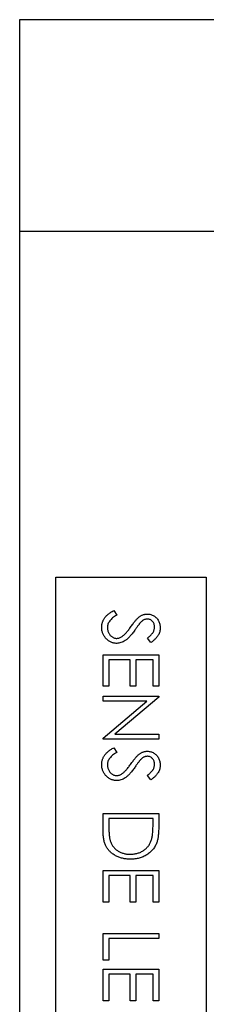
# Model space of a CAD drawing. Header units: millimetres. Extents: x 77 to 313, y 27 to 245.
# Tile 12 of 16: x 260 to 267, y 210 to 245. Entities that reach past the tile are written whole.
import ezdxf

# ---------------------------------------------------------------- set-up
doc = ezdxf.new("R2010")
doc.units = ezdxf.units.MM

msp = doc.modelspace()

# ---------------------------------------------------------------- linework, layer by layer
at = {"color": 7, "linetype": 'Continuous', "lineweight": 25}
for p, q in [((268.246, 244.845), (260.246, 244.845)), ((260.246, 244.845), (260.246, 237.245)), ((268.246, 237.245), (260.246, 237.245)), ((260.246, 237.245), (260.246, 183.773)), ((261.546, 200.045), (261.546, 224.845)), ((261.546, 224.845), (266.946, 224.845)), ((266.946, 224.845), (266.946, 200.045)), ((263.632, 223.65), (263.733, 223.481)), ((264.959, 222.496), (264.836, 222.658)), ((263.246, 220.932), (263.246, 222.06)), ((263.246, 222.06), (265.246, 222.06)), ((263.451, 221.881), (263.451, 220.932)), ((264.221, 221.881), (263.451, 221.881)), ((264.221, 220.932), (264.221, 221.881)), ((264.426, 221.881), (264.426, 220.932)), ((265.041, 221.881), (264.426, 221.881)), ((265.041, 220.932), (265.041, 221.881)), ((265.246, 222.06), (265.246, 220.932)), ((263.451, 220.932), (263.246, 220.932)), ((264.426, 220.932), (264.221, 220.932)), ((265.246, 220.932), (265.041, 220.932)), ((263.246, 220.573), (265.246, 220.573)), ((263.246, 220.393), (263.246, 220.573)), ((265.246, 220.535), (263.672, 219.214)), ((265.246, 220.573), (265.246, 220.535)), ((264.817, 220.393), (263.246, 220.393)), ((263.246, 219.075), (264.817, 220.393)), ((263.246, 219.034), (263.246, 219.075)), ((265.246, 219.034), (263.246, 219.034)), ((263.672, 219.214), (265.246, 219.214)), ((265.246, 219.214), (265.246, 219.034)), ((263.632, 218.727), (263.733, 218.558)), ((264.959, 217.573), (264.836, 217.735)), ((263.246, 216.368), (265.246, 216.368)), ((263.246, 215.748), (263.246, 216.368)), ((263.451, 216.188), (263.451, 215.959)), ((265.041, 216.188), (263.451, 216.188)), ((265.041, 216.048), (265.041, 216.188)), ((265.246, 216.368), (265.246, 215.964)), ((263.246, 213.188), (263.246, 214.316)), ((263.246, 214.316), (265.246, 214.316)), ((263.451, 214.137), (263.451, 213.188)), ((264.221, 214.137), (263.451, 214.137)), ((264.221, 213.188), (264.221, 214.137)), ((264.426, 214.137), (264.426, 213.188)), ((265.041, 214.137), (264.426, 214.137)), ((265.041, 213.188), (265.041, 214.137)), ((265.246, 214.316), (265.246, 213.188)), ((263.451, 213.188), (263.246, 213.188)), ((264.426, 213.188), (264.221, 213.188)), ((265.246, 213.188), (265.041, 213.188)), ((263.246, 211.111), (263.246, 212.06)), ((263.246, 212.06), (265.246, 212.06)), ((265.246, 212.06), (265.246, 211.881)), ((263.451, 211.881), (263.451, 211.111)), ((265.246, 211.881), (263.451, 211.881)), ((263.451, 211.111), (263.246, 211.111)), ((263.246, 209.65), (263.246, 210.778)), ((263.246, 210.778), (265.246, 210.778)), ((263.451, 210.598), (263.451, 209.65)), ((264.221, 210.598), (263.451, 210.598)), ((264.221, 209.65), (264.221, 210.598)), ((264.426, 210.598), (264.426, 209.65)), ((265.041, 210.598), (264.426, 210.598)), ((265.041, 209.65), (265.041, 210.598)), ((265.246, 210.778), (265.246, 209.65)), ((263.451, 209.65), (263.246, 209.65)), ((264.426, 209.65), (264.221, 209.65)), ((265.246, 209.65), (265.041, 209.65))]:
    msp.add_line(p, q, dxfattribs=at)
for points, knots in [([(263.195, 223.042), (263.195, 223.057), (263.196, 223.087), (263.201, 223.131), (263.208, 223.175), (263.22, 223.217), (263.234, 223.258), (263.251, 223.298), (263.272, 223.337), (263.295, 223.375), (263.323, 223.412), (263.355, 223.448), (263.39, 223.484), (263.43, 223.519), (263.475, 223.553), (263.523, 223.586), (263.576, 223.619), (263.613, 223.639), (263.632, 223.65)], [0, 0, 0, 0, 0.057208, 0.113696, 0.169178, 0.224159, 0.27872, 0.333794, 0.389241, 0.445822, 0.503704, 0.564294, 0.627975, 0.695038, 0.765373, 0.839611, 0.917538, 1, 1, 1, 1]), ([(263.733, 223.481), (263.707, 223.465), (263.657, 223.435), (263.588, 223.385), (263.53, 223.332), (263.483, 223.278), (263.446, 223.222), (263.419, 223.164), (263.403, 223.103), (263.401, 223.062), (263.4, 223.042)], [0, 0, 0, 0, 0.159004, 0.304646, 0.438547, 0.562322, 0.677433, 0.786897, 0.893611, 1, 1, 1, 1]), ([(264.254, 223.082), (264.269, 223.103), (264.298, 223.143), (264.34, 223.2), (264.379, 223.25), (264.415, 223.294), (264.447, 223.332), (264.476, 223.364), (264.502, 223.389), (264.519, 223.403), (264.526, 223.41)], [0, 0, 0, 0, 0.181535, 0.347082, 0.495568, 0.628357, 0.74552, 0.845831, 0.930782, 1, 1, 1, 1]), ([(264.526, 223.41), (264.538, 223.419), (264.561, 223.436), (264.597, 223.459), (264.634, 223.478), (264.672, 223.494), (264.711, 223.507), (264.75, 223.515), (264.79, 223.521), (264.817, 223.521), (264.831, 223.522)], [0, 0, 0, 0, 0.133507, 0.262559, 0.388264, 0.512667, 0.633722, 0.755394, 0.877553, 1, 1, 1, 1]), ([(264.839, 223.342), (264.828, 223.342), (264.807, 223.341), (264.775, 223.335), (264.744, 223.327), (264.712, 223.314), (264.681, 223.297), (264.648, 223.274), (264.614, 223.244), (264.592, 223.222), (264.581, 223.21)], [0, 0, 0, 0, 0.107285, 0.214746, 0.322939, 0.434116, 0.553412, 0.686073, 0.834256, 1, 1, 1, 1]), ([(264.831, 223.522), (264.852, 223.521), (264.894, 223.519), (264.955, 223.507), (265.013, 223.487), (265.068, 223.46), (265.119, 223.424), (265.165, 223.383), (265.203, 223.334), (265.237, 223.28), (265.264, 223.221), (265.284, 223.159), (265.295, 223.095), (265.297, 223.051), (265.297, 223.029)], [0, 0, 0, 0, 0.083785, 0.16578, 0.24628, 0.327461, 0.408797, 0.489715, 0.571376, 0.655523, 0.741019, 0.826547, 0.911989, 1, 1, 1, 1]), ([(265.092, 223.049), (265.092, 223.069), (265.09, 223.109), (265.076, 223.166), (265.053, 223.217), (265.021, 223.261), (264.982, 223.297), (264.939, 223.323), (264.89, 223.339), (264.856, 223.341), (264.839, 223.342)], [0, 0, 0, 0, 0.143073, 0.275903, 0.402371, 0.528414, 0.650356, 0.765895, 0.880774, 1, 1, 1, 1]), ([(263.736, 222.47), (263.718, 222.471), (263.683, 222.471), (263.631, 222.48), (263.58, 222.492), (263.531, 222.511), (263.484, 222.534), (263.439, 222.564), (263.396, 222.597), (263.355, 222.636), (263.318, 222.679), (263.285, 222.724), (263.257, 222.771), (263.234, 222.821), (263.217, 222.873), (263.204, 222.927), (263.196, 222.984), (263.195, 223.022), (263.195, 223.042)], [0, 0, 0, 0, 0.061484, 0.121775, 0.18092, 0.240256, 0.300114, 0.361146, 0.423501, 0.488669, 0.553954, 0.617581, 0.680238, 0.742187, 0.804663, 0.868259, 0.93302, 1, 1, 1, 1]), ([(263.4, 223.042), (263.4, 223.024), (263.401, 222.989), (263.411, 222.938), (263.425, 222.888), (263.446, 222.841), (263.47, 222.797), (263.5, 222.758), (263.534, 222.725), (263.571, 222.698), (263.611, 222.677), (263.652, 222.661), (263.695, 222.652), (263.724, 222.65), (263.739, 222.65)], [0, 0, 0, 0, 0.091264, 0.18093, 0.270088, 0.360156, 0.448343, 0.532666, 0.613834, 0.693982, 0.772716, 0.849335, 0.923967, 1, 1, 1, 1]), ([(264.382, 222.941), (264.366, 222.92), (264.335, 222.878), (264.289, 222.818), (264.244, 222.764), (264.201, 222.715), (264.159, 222.671), (264.118, 222.632), (264.078, 222.599), (264.028, 222.563), (263.965, 222.526), (263.889, 222.494), (263.813, 222.474), (263.761, 222.472), (263.736, 222.47)], [0, 0, 0, 0, 0.096972, 0.187773, 0.272396, 0.351321, 0.424335, 0.491909, 0.554233, 0.611268, 0.716348, 0.81454, 0.908495, 1, 1, 1, 1]), ([(263.935, 222.721), (263.947, 222.73), (263.971, 222.749), (264.007, 222.782), (264.043, 222.819), (264.083, 222.862), (264.123, 222.91), (264.166, 222.962), (264.21, 223.02), (264.239, 223.061), (264.254, 223.082)], [0, 0, 0, 0, 0.090279, 0.18953, 0.299198, 0.418926, 0.548376, 0.688136, 0.839084, 1, 1, 1, 1]), ([(264.581, 223.21), (264.577, 223.206), (264.567, 223.195), (264.552, 223.176), (264.534, 223.151), (264.51, 223.121), (264.483, 223.084), (264.453, 223.042), (264.419, 222.994), (264.394, 222.959), (264.382, 222.941)], [0, 0, 0, 0, 0.052594, 0.124952, 0.218094, 0.333502, 0.468789, 0.624938, 0.801683, 1, 1, 1, 1]), ([(264.836, 222.658), (264.849, 222.668), (264.873, 222.687), (264.907, 222.715), (264.938, 222.742), (264.965, 222.769), (264.989, 222.794), (265.01, 222.818), (265.028, 222.841), (265.047, 222.87), (265.065, 222.906), (265.081, 222.952), (265.09, 223), (265.092, 223.032), (265.092, 223.049)], [0, 0, 0, 0, 0.098469, 0.189629, 0.274184, 0.352183, 0.423199, 0.488551, 0.548473, 0.60144, 0.701198, 0.799592, 0.898545, 1, 1, 1, 1]), ([(265.297, 223.029), (265.297, 223.005), (265.295, 222.958), (265.281, 222.889), (265.258, 222.823), (265.231, 222.77), (265.205, 222.728), (265.181, 222.696), (265.153, 222.664), (265.122, 222.631), (265.087, 222.598), (265.047, 222.564), (265.005, 222.529), (264.974, 222.507), (264.959, 222.496)], [0, 0, 0, 0, 0.107233, 0.213252, 0.31883, 0.426794, 0.483646, 0.543604, 0.608308, 0.677127, 0.750686, 0.828713, 0.91219, 1, 1, 1, 1]), ([(263.739, 222.65), (263.756, 222.651), (263.789, 222.652), (263.839, 222.667), (263.889, 222.69), (263.919, 222.711), (263.935, 222.721)], [0, 0, 0, 0, 0.234723, 0.477158, 0.728556, 1, 1, 1, 1]), ([(263.195, 218.118), (263.195, 218.134), (263.196, 218.164), (263.201, 218.208), (263.208, 218.252), (263.22, 218.294), (263.234, 218.335), (263.251, 218.375), (263.272, 218.414), (263.295, 218.452), (263.323, 218.489), (263.355, 218.525), (263.39, 218.561), (263.43, 218.596), (263.475, 218.63), (263.523, 218.663), (263.576, 218.696), (263.613, 218.716), (263.632, 218.727)], [0, 0, 0, 0, 0.057208, 0.113696, 0.169178, 0.224159, 0.27872, 0.333794, 0.389241, 0.445822, 0.503704, 0.564294, 0.627975, 0.695038, 0.765373, 0.839611, 0.917538, 1, 1, 1, 1]), ([(263.733, 218.558), (263.707, 218.542), (263.657, 218.512), (263.588, 218.461), (263.53, 218.409), (263.483, 218.355), (263.446, 218.299), (263.419, 218.241), (263.403, 218.18), (263.401, 218.139), (263.4, 218.118)], [0, 0, 0, 0, 0.159004, 0.304646, 0.438547, 0.562322, 0.677433, 0.786897, 0.893611, 1, 1, 1, 1]), ([(264.254, 218.159), (264.269, 218.18), (264.298, 218.22), (264.34, 218.276), (264.379, 218.327), (264.415, 218.371), (264.447, 218.409), (264.476, 218.441), (264.502, 218.466), (264.519, 218.48), (264.526, 218.487)], [0, 0, 0, 0, 0.181535, 0.347082, 0.495568, 0.628357, 0.74552, 0.845831, 0.930782, 1, 1, 1, 1]), ([(264.526, 218.487), (264.538, 218.496), (264.561, 218.513), (264.597, 218.536), (264.634, 218.555), (264.672, 218.571), (264.711, 218.584), (264.75, 218.592), (264.79, 218.598), (264.817, 218.598), (264.831, 218.598)], [0, 0, 0, 0, 0.133507, 0.262559, 0.388264, 0.512667, 0.633722, 0.755394, 0.877553, 1, 1, 1, 1]), ([(264.839, 218.419), (264.828, 218.419), (264.807, 218.418), (264.775, 218.412), (264.744, 218.404), (264.712, 218.391), (264.681, 218.374), (264.648, 218.35), (264.614, 218.321), (264.592, 218.299), (264.581, 218.287)], [0, 0, 0, 0, 0.107285, 0.214746, 0.322939, 0.434116, 0.553412, 0.686073, 0.834256, 1, 1, 1, 1]), ([(264.831, 218.598), (264.852, 218.598), (264.894, 218.596), (264.955, 218.584), (265.013, 218.564), (265.068, 218.536), (265.119, 218.501), (265.165, 218.46), (265.203, 218.411), (265.237, 218.357), (265.264, 218.298), (265.284, 218.236), (265.295, 218.172), (265.297, 218.128), (265.297, 218.106)], [0, 0, 0, 0, 0.083785, 0.16578, 0.24628, 0.327461, 0.408797, 0.489715, 0.571376, 0.655523, 0.741019, 0.826547, 0.911989, 1, 1, 1, 1]), ([(265.092, 218.126), (265.092, 218.146), (265.09, 218.186), (265.076, 218.243), (265.053, 218.294), (265.021, 218.337), (264.982, 218.374), (264.939, 218.4), (264.89, 218.416), (264.856, 218.418), (264.839, 218.419)], [0, 0, 0, 0, 0.143073, 0.275903, 0.402371, 0.528414, 0.650356, 0.765895, 0.880774, 1, 1, 1, 1]), ([(263.736, 217.547), (263.718, 217.548), (263.683, 217.548), (263.631, 217.557), (263.58, 217.569), (263.531, 217.588), (263.484, 217.611), (263.439, 217.641), (263.396, 217.674), (263.355, 217.713), (263.318, 217.756), (263.285, 217.801), (263.257, 217.848), (263.234, 217.898), (263.217, 217.95), (263.204, 218.004), (263.196, 218.061), (263.195, 218.099), (263.195, 218.118)], [0, 0, 0, 0, 0.061484, 0.121775, 0.18092, 0.240256, 0.300114, 0.361146, 0.423501, 0.488669, 0.553954, 0.617581, 0.680238, 0.742187, 0.804663, 0.868259, 0.93302, 1, 1, 1, 1]), ([(263.4, 218.118), (263.4, 218.101), (263.401, 218.066), (263.411, 218.015), (263.425, 217.965), (263.446, 217.918), (263.47, 217.874), (263.5, 217.835), (263.534, 217.802), (263.571, 217.775), (263.611, 217.754), (263.652, 217.738), (263.695, 217.729), (263.724, 217.727), (263.739, 217.727)], [0, 0, 0, 0, 0.091264, 0.18093, 0.270088, 0.360156, 0.448343, 0.532666, 0.613834, 0.693982, 0.772716, 0.849335, 0.923967, 1, 1, 1, 1]), ([(264.382, 218.018), (264.366, 217.997), (264.335, 217.955), (264.289, 217.895), (264.244, 217.841), (264.201, 217.792), (264.159, 217.748), (264.118, 217.709), (264.078, 217.676), (264.028, 217.64), (263.965, 217.603), (263.889, 217.571), (263.813, 217.551), (263.761, 217.548), (263.736, 217.547)], [0, 0, 0, 0, 0.096972, 0.187773, 0.272396, 0.351321, 0.424335, 0.491909, 0.554233, 0.611268, 0.716348, 0.81454, 0.908495, 1, 1, 1, 1]), ([(263.935, 217.798), (263.947, 217.807), (263.971, 217.826), (264.007, 217.858), (264.043, 217.896), (264.083, 217.939), (264.123, 217.987), (264.166, 218.039), (264.21, 218.097), (264.239, 218.138), (264.254, 218.159)], [0, 0, 0, 0, 0.090279, 0.18953, 0.299198, 0.418926, 0.548376, 0.688136, 0.839084, 1, 1, 1, 1]), ([(264.581, 218.287), (264.577, 218.283), (264.567, 218.272), (264.552, 218.253), (264.534, 218.228), (264.51, 218.198), (264.483, 218.161), (264.453, 218.119), (264.419, 218.071), (264.394, 218.036), (264.382, 218.018)], [0, 0, 0, 0, 0.052594, 0.124952, 0.218094, 0.333502, 0.468789, 0.624938, 0.801683, 1, 1, 1, 1]), ([(264.836, 217.735), (264.849, 217.745), (264.873, 217.764), (264.907, 217.792), (264.938, 217.819), (264.965, 217.846), (264.989, 217.871), (265.01, 217.895), (265.028, 217.918), (265.047, 217.947), (265.065, 217.983), (265.081, 218.029), (265.09, 218.077), (265.092, 218.109), (265.092, 218.126)], [0, 0, 0, 0, 0.098469, 0.189629, 0.274184, 0.352183, 0.423199, 0.488551, 0.548473, 0.60144, 0.701198, 0.799592, 0.898545, 1, 1, 1, 1]), ([(265.297, 218.106), (265.297, 218.082), (265.295, 218.035), (265.281, 217.966), (265.258, 217.9), (265.231, 217.847), (265.205, 217.805), (265.181, 217.773), (265.153, 217.741), (265.122, 217.708), (265.087, 217.674), (265.047, 217.641), (265.005, 217.606), (264.974, 217.584), (264.959, 217.573)], [0, 0, 0, 0, 0.107233, 0.213252, 0.31883, 0.426794, 0.483646, 0.543604, 0.608308, 0.677127, 0.750686, 0.828713, 0.91219, 1, 1, 1, 1]), ([(263.739, 217.727), (263.756, 217.728), (263.789, 217.729), (263.839, 217.744), (263.889, 217.766), (263.919, 217.787), (263.935, 217.798)], [0, 0, 0, 0, 0.234723, 0.477158, 0.728556, 1, 1, 1, 1]), ([(263.451, 215.959), (263.451, 215.926), (263.452, 215.862), (263.454, 215.771), (263.458, 215.688), (263.463, 215.612), (263.471, 215.545), (263.479, 215.485), (263.489, 215.433), (263.498, 215.401), (263.502, 215.387)], [0, 0, 0, 0, 0.171901, 0.330628, 0.475549, 0.606746, 0.725024, 0.829742, 0.921323, 1, 1, 1, 1]), ([(264.985, 215.433), (264.99, 215.45), (264.999, 215.485), (265.01, 215.544), (265.02, 215.609), (265.028, 215.682), (265.033, 215.763), (265.038, 215.851), (265.041, 215.947), (265.041, 216.013), (265.041, 216.048)], [0, 0, 0, 0, 0.0843186, 0.1792845, 0.2865825, 0.4051115, 0.5355929, 0.6781902, 0.8329758, 1, 1, 1, 1]), ([(265.246, 215.964), (265.246, 215.929), (265.245, 215.861), (265.242, 215.763), (265.237, 215.672), (265.229, 215.589), (265.219, 215.513), (265.207, 215.445), (265.192, 215.384), (265.18, 215.347), (265.174, 215.329)], [0, 0, 0, 0, 0.1642892, 0.3174059, 0.4588436, 0.5893665, 0.7078313, 0.81577, 0.9128799, 1, 1, 1, 1]), ([(264.221, 214.727), (264.196, 214.727), (264.147, 214.728), (264.076, 214.734), (264.006, 214.743), (263.939, 214.758), (263.873, 214.775), (263.811, 214.797), (263.75, 214.823), (263.692, 214.853), (263.637, 214.885), (263.585, 214.92), (263.537, 214.958), (263.493, 214.998), (263.453, 215.04), (263.416, 215.085), (263.383, 215.132), (263.354, 215.182), (263.328, 215.235), (263.306, 215.294), (263.288, 215.357), (263.272, 215.426), (263.26, 215.499), (263.252, 215.577), (263.247, 215.661), (263.246, 215.718), (263.246, 215.748)], [0, 0, 0, 0, 0.046081, 0.090807, 0.134295, 0.177024, 0.218823, 0.260244, 0.30108, 0.341614, 0.381583, 0.42012, 0.458075, 0.494738, 0.531195, 0.566934, 0.602713, 0.638327, 0.674853, 0.713467, 0.754442, 0.797815, 0.843989, 0.893072, 0.944963, 1, 1, 1, 1]), ([(263.502, 215.387), (263.509, 215.369), (263.521, 215.333), (263.544, 215.281), (263.572, 215.232), (263.602, 215.186), (263.637, 215.144), (263.675, 215.104), (263.717, 215.068), (263.762, 215.034), (263.81, 215.004), (263.861, 214.978), (263.915, 214.955), (263.971, 214.937), (264.03, 214.923), (264.092, 214.913), (264.156, 214.907), (264.199, 214.907), (264.221, 214.906)], [0, 0, 0, 0, 0.062415, 0.123338, 0.183125, 0.241783, 0.300579, 0.35968, 0.418882, 0.479531, 0.540851, 0.602303, 0.664463, 0.727806, 0.792895, 0.859672, 0.928464, 1, 1, 1, 1]), ([(264.221, 214.906), (264.245, 214.906), (264.291, 214.907), (264.358, 214.914), (264.423, 214.925), (264.485, 214.94), (264.545, 214.96), (264.602, 214.984), (264.657, 215.012), (264.708, 215.045), (264.757, 215.081), (264.801, 215.121), (264.842, 215.165), (264.879, 215.211), (264.912, 215.262), (264.941, 215.315), (264.965, 215.373), (264.978, 215.413), (264.985, 215.433)], [0, 0, 0, 0, 0.070151, 0.137813, 0.203226, 0.267174, 0.330024, 0.391794, 0.453084, 0.514334, 0.575, 0.634865, 0.694116, 0.753442, 0.813126, 0.87408, 0.936007, 1, 1, 1, 1]), ([(265.174, 215.329), (265.165, 215.306), (265.148, 215.26), (265.115, 215.195), (265.078, 215.134), (265.036, 215.076), (264.989, 215.023), (264.938, 214.973), (264.881, 214.927), (264.821, 214.886), (264.757, 214.848), (264.689, 214.815), (264.618, 214.788), (264.545, 214.766), (264.468, 214.748), (264.388, 214.736), (264.305, 214.728), (264.249, 214.727), (264.221, 214.727)], [0, 0, 0, 0, 0.061545, 0.121694, 0.181155, 0.239875, 0.298702, 0.357647, 0.417605, 0.478494, 0.540407, 0.602345, 0.665004, 0.728559, 0.793651, 0.860534, 0.929236, 1, 1, 1, 1])]:
    msp.add_open_spline(points, degree=3, knots=knots, dxfattribs=at)

doc.saveas('drawing.dxf')
